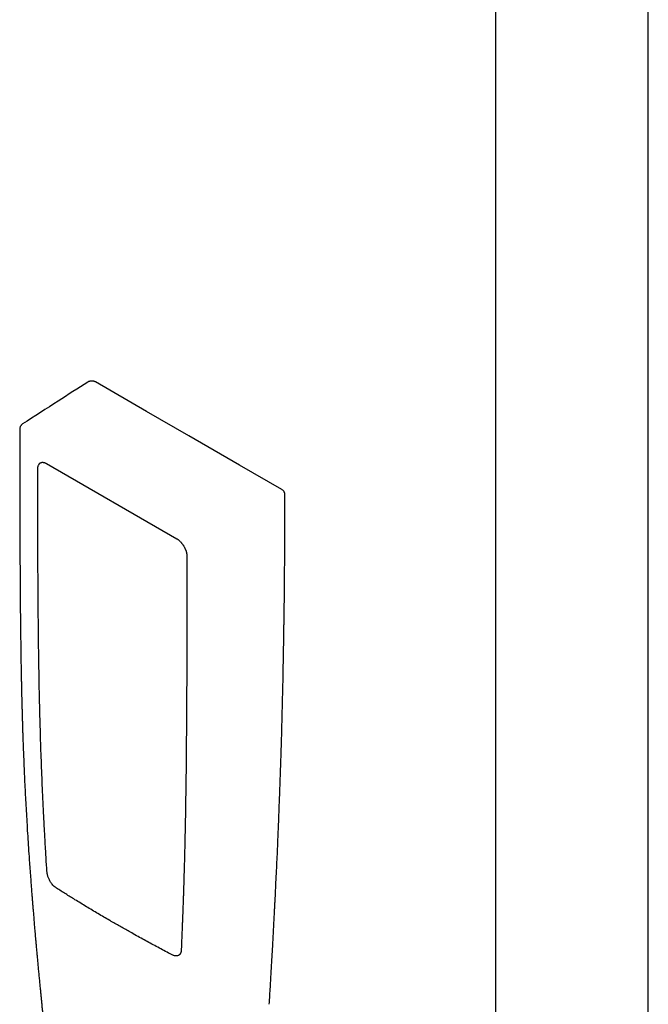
# Model space of a CAD drawing. Header units: millimetres. Extents: x 8 to 891, y 12 to 2057.
# Tile 4 of 15: x 660 to 751, y 604 to 745. Entities that reach past the tile are written whole.
import ezdxf

# ---------------------------------------------------------------- set-up
doc = ezdxf.new("R2010")
doc.units = ezdxf.units.MM

msp = doc.modelspace()

# ---------------------------------------------------------------- linework, layer by layer
at = {"color": 7, "linetype": 'Continuous', "lineweight": 30}
for p, q in [((728.72, 844.31), (728.72, 549.42)), ((750.72, 549.42), (750.72, 844.31)), ((664.14, 681.3), (682.88, 670.48))]:
    msp.add_line(p, q, dxfattribs=at)
at = {"color": 7, "linetype": 'Continuous', "lineweight": 30, "flags": 128}
for points in [[(684.6, 685.3), (678.54, 688.8), (671.2, 693.03)], [(697.99, 677.56), (691.93, 681.06), (684.6, 685.3)]]:
    msp.add_lwpolyline(points, dxfattribs=at)
at = {"color": 7, "linetype": 'Continuous', "lineweight": 30}
for points, knots in [([(670.08, 693.01), (668.66, 692.1), (665.54, 690.09), (662.42, 688.09), (660.71, 686.99)], [0, 0, 0, 0, 0.4524794, 1, 1, 1, 1]), ([(671.2, 693.03), (671.17, 693.05), (671.11, 693.08), (671.03, 693.11), (670.97, 693.13), (670.91, 693.14), (670.87, 693.15), (670.82, 693.16), (670.77, 693.17), (670.71, 693.17), (670.62, 693.17), (670.53, 693.17), (670.43, 693.15), (670.32, 693.12), (670.2, 693.08), (670.13, 693.04), (670.1, 693.02)], [0, 0, 0, 0, 0.091957, 0.164989, 0.22955, 0.271071, 0.307, 0.346585, 0.389851, 0.443475, 0.513079, 0.602972, 0.685236, 0.781502, 0.893036, 1, 1, 1, 1]), ([(660.71, 686.99), (660.67, 686.96), (660.6, 686.91), (660.51, 686.82), (660.46, 686.75), (660.41, 686.68), (660.37, 686.61), (660.33, 686.51), (660.3, 686.38), (660.29, 686.28), (660.29, 686.23)], [0, 0, 0, 0, 0.159159, 0.290885, 0.391537, 0.464898, 0.557001, 0.677833, 0.826311, 1, 1, 1, 1]), ([(660.29, 686.24), (660.29, 686.14), (660.29, 685.66), (660.29, 684.81), (660.29, 683.69), (660.29, 682.6), (660.29, 681.56), (660.29, 680.54), (660.29, 679.53), (660.29, 678.53), (660.3, 677.54), (660.3, 676.59), (660.3, 675.68), (660.3, 674.81), (660.3, 673.99), (660.31, 673.21), (660.31, 672.47), (660.31, 671.78), (660.31, 671.17), (660.31, 670.64), (660.32, 670.18), (660.32, 669.73), (660.32, 669.29), (660.32, 668.47), (660.33, 667.28), (660.34, 665.71), (660.35, 664.1), (660.36, 662.46), (660.37, 660.79), (660.39, 659.01), (660.41, 657.13), (660.44, 655.14), (660.46, 653.66), (660.47, 652.72), (660.48, 652.33), (660.49, 651.94), (660.49, 651.55), (660.5, 651.16), (660.51, 650.78), (660.52, 650.41), (660.52, 650.06), (660.53, 649.73), (660.54, 649.43), (660.54, 649.16), (660.55, 648.94), (660.55, 648.75), (660.55, 648.61), (660.56, 648.48), (660.56, 648.37), (660.56, 648.28), (660.56, 648.18), (660.57, 648.07), (660.57, 647.93), (660.57, 647.76), (660.58, 647.57), (660.58, 647.35), (660.59, 647.12), (660.6, 646.87), (660.6, 646.52), (660.62, 646.06), (660.63, 645.46), (660.65, 644.84), (660.67, 644.18), (660.69, 643.51), (660.71, 642.84), (660.73, 642.16), (660.76, 641.47), (660.78, 640.78), (660.82, 639.88), (660.86, 638.77), (660.92, 637.37), (660.98, 635.91), (661.06, 634.39), (661.14, 632.87), (661.22, 631.31), (661.32, 629.71), (661.41, 628.08), (661.52, 626.42), (661.61, 625.04), (661.69, 623.95), (661.75, 623.15), (661.81, 622.34), (661.87, 621.54), (661.92, 620.75), (661.98, 620), (662.04, 619.3), (662.09, 618.65), (662.14, 618.02), (662.19, 617.42), (662.23, 616.9), (662.27, 616.46), (662.3, 616.09), (662.33, 615.73), (662.36, 615.39), (662.38, 615.05), (662.41, 614.71), (662.44, 614.34), (662.48, 613.93), (662.52, 613.48), (662.56, 613), (662.61, 612.5), (662.65, 611.94), (662.71, 611.34), (662.77, 610.68), (662.83, 610), (662.9, 609.27), (662.97, 608.52), (663.04, 607.75), (663.12, 606.98), (663.19, 606.24), (663.26, 605.53), (663.32, 604.85), (663.39, 604.2), (663.45, 603.57), (663.51, 602.98), (663.57, 602.42), (663.62, 601.88), (663.67, 601.43), (663.7, 601.06), (663.74, 600.75), (663.77, 600.47), (663.79, 600.2), (663.82, 599.97), (663.84, 599.78), (663.85, 599.63), (663.86, 599.52), (663.87, 599.42), (663.88, 599.32), (663.9, 599.2), (663.91, 599.04), (663.93, 598.86), (663.95, 598.65), (663.98, 598.36), (664.02, 597.98), (664.07, 597.51), (664.13, 597.01), (664.18, 596.49), (664.24, 595.96), (664.3, 595.42), (664.36, 594.85), (664.42, 594.26), (664.49, 593.63), (664.56, 592.99), (664.63, 592.33), (664.71, 591.59), (664.8, 590.79), (664.9, 589.93), (664.99, 589.11), (665.08, 588.33), (665.16, 587.6), (665.24, 586.9), (665.3, 586.31), (665.36, 585.82), (665.4, 585.41), (665.45, 584.99), (665.5, 584.57), (665.55, 584.12), (665.6, 583.64), (665.66, 583.15), (665.72, 582.61), (665.79, 582.03), (665.86, 581.4), (665.93, 580.74), (666, 580.14), (666.06, 579.63), (666.1, 579.22), (666.15, 578.84), (666.19, 578.49), (666.22, 578.17), (666.25, 577.89), (666.28, 577.64), (666.31, 577.42), (666.33, 577.23), (666.35, 577.08), (666.36, 576.95), (666.37, 576.83), (666.39, 576.72), (666.4, 576.58), (666.42, 576.4), (666.45, 576.19), (666.47, 575.95), (666.51, 575.67), (666.54, 575.35), (666.58, 575.01), (666.62, 574.63), (666.67, 574.22), (666.72, 573.77), (666.77, 573.29), (666.83, 572.79), (666.88, 572.29), (666.94, 571.81), (666.99, 571.33), (667.04, 570.86), (667.1, 570.29), (667.18, 569.62), (667.26, 568.87), (667.34, 568.15), (667.41, 567.46), (667.48, 566.8), (667.55, 566.18), (667.62, 565.52), (667.69, 564.79), (667.78, 563.98), (667.85, 563.31), (667.9, 562.79), (667.94, 562.44), (667.97, 562.08), (668.01, 561.72), (668.05, 561.35), (668.08, 561.01), (668.11, 560.71), (668.13, 560.46), (668.16, 560.25), (668.17, 560.07), (668.19, 559.93), (668.2, 559.81), (668.21, 559.72), (668.22, 559.63), (668.23, 559.51), (668.24, 559.36), (668.26, 559.19), (668.28, 558.92), (668.32, 558.53), (668.37, 558.04), (668.42, 557.51), (668.47, 556.95), (668.52, 556.36), (668.58, 555.74), (668.63, 555.13), (668.69, 554.53), (668.74, 553.94), (668.79, 553.31), (668.85, 552.64), (668.91, 551.93), (668.97, 551.18), (669.03, 550.39), (669.09, 549.55), (669.15, 548.68), (669.22, 547.77), (669.28, 546.83), (669.32, 546.2), (669.34, 545.88)], [0, 0, 0, 0, 0.002073, 0.010435, 0.018541, 0.026391, 0.033986, 0.041325, 0.048409, 0.055906, 0.063094, 0.069972, 0.076541, 0.082801, 0.088751, 0.094392, 0.099724, 0.104746, 0.10946, 0.112946, 0.116241, 0.119453, 0.122685, 0.125937, 0.137086, 0.148468, 0.160082, 0.171928, 0.184006, 0.19632, 0.2104, 0.224784, 0.239471, 0.242275, 0.245089, 0.247915, 0.250751, 0.253597, 0.256346, 0.25891, 0.261516, 0.263898, 0.266055, 0.267989, 0.269698, 0.270897, 0.271955, 0.27287, 0.273644, 0.274276, 0.274906, 0.275711, 0.276692, 0.277908, 0.279317, 0.280915, 0.282606, 0.284348, 0.286141, 0.290156, 0.294407, 0.298893, 0.303614, 0.308571, 0.31327, 0.318164, 0.323146, 0.328093, 0.333005, 0.342549, 0.351957, 0.362979, 0.373807, 0.384441, 0.395689, 0.407089, 0.418677, 0.430454, 0.442418, 0.448066, 0.453755, 0.459485, 0.465252, 0.470875, 0.476264, 0.481128, 0.485783, 0.490229, 0.494465, 0.498492, 0.50124, 0.503881, 0.506415, 0.508842, 0.511163, 0.513527, 0.516059, 0.519038, 0.52222, 0.525606, 0.529194, 0.532985, 0.537363, 0.541983, 0.546846, 0.551951, 0.557299, 0.56289, 0.568301, 0.573532, 0.578554, 0.583368, 0.587974, 0.59237, 0.596558, 0.600537, 0.604307, 0.607869, 0.610088, 0.612218, 0.614258, 0.616176, 0.617837, 0.619226, 0.620197, 0.620969, 0.621549, 0.62221, 0.623093, 0.624177, 0.625475, 0.626976, 0.62858, 0.631638, 0.634945, 0.6385, 0.642304, 0.64591, 0.649714, 0.653717, 0.657918, 0.662317, 0.666914, 0.671594, 0.676139, 0.682501, 0.688568, 0.694341, 0.699819, 0.705002, 0.709891, 0.714485, 0.717472, 0.72032, 0.723181, 0.726196, 0.729367, 0.732692, 0.736172, 0.739808, 0.744063, 0.748513, 0.753158, 0.757996, 0.761092, 0.763993, 0.766668, 0.769118, 0.771341, 0.773338, 0.775109, 0.776654, 0.777973, 0.779068, 0.779967, 0.780715, 0.781455, 0.782415, 0.78366, 0.78515, 0.786884, 0.788862, 0.791085, 0.793506, 0.796163, 0.799055, 0.802183, 0.805618, 0.809201, 0.812718, 0.81616, 0.819527, 0.822821, 0.826039, 0.831602, 0.836928, 0.842016, 0.846867, 0.851481, 0.855857, 0.860004, 0.865496, 0.871258, 0.877292, 0.879736, 0.882222, 0.88475, 0.88732, 0.889932, 0.89253, 0.894527, 0.896282, 0.897795, 0.899067, 0.900096, 0.900884, 0.901433, 0.902061, 0.902897, 0.903939, 0.905184, 0.906524, 0.909827, 0.913352, 0.9171, 0.92107, 0.925262, 0.929677, 0.934314, 0.938207, 0.942395, 0.946877, 0.951653, 0.956723, 0.962087, 0.967745, 0.973684, 0.979915, 0.986439, 0.993256, 1, 1, 1, 1]), ([(662.88, 680.5), (662.88, 680.54), (662.88, 680.62), (662.9, 680.73), (662.92, 680.84), (662.95, 680.98), (663.01, 681.11), (663.07, 681.21), (663.13, 681.29), (663.2, 681.35), (663.26, 681.39), (663.3, 681.41), (663.31, 681.42)], [0, 0, 0, 0, 0.094229, 0.188997, 0.285449, 0.382479, 0.571904, 0.667793, 0.764823, 0.868539, 0.972975, 1, 1, 1, 1]), ([(663.31, 681.42), (663.31, 681.42), (663.33, 681.43), (663.38, 681.45), (663.45, 681.47), (663.52, 681.48), (663.59, 681.48), (663.67, 681.47), (663.75, 681.46), (663.83, 681.44), (663.92, 681.41), (664.01, 681.37), (664.09, 681.33), (664.13, 681.31), (664.14, 681.3)], [0, 0, 0, 0, 0.011322, 0.130791, 0.233661, 0.331313, 0.42535, 0.517051, 0.607322, 0.696783, 0.785846, 0.874779, 0.963684, 1, 1, 1, 1]), ([(664.21, 622.59), (664.2, 622.76), (664.15, 623.59), (664.08, 624.76), (663.98, 626.43), (663.9, 627.76), (663.83, 629.09), (663.76, 630.42), (663.67, 632.08), (663.58, 634.07), (663.5, 636.06), (663.42, 638.05), (663.35, 640.03), (663.3, 641.68), (663.25, 643.33), (663.2, 644.98), (663.16, 646.96), (663.11, 648.93), (663.08, 650.9), (663.05, 652.87), (663.02, 654.51), (663, 656.15), (662.98, 657.79), (662.97, 659.43), (662.96, 660.74), (662.95, 662.05), (662.94, 663.36), (662.93, 664.67), (662.92, 665.65), (662.92, 666.96), (662.91, 668.6), (662.9, 670.23), (662.9, 671.87), (662.89, 673.5), (662.89, 675.46), (662.88, 677.79), (662.88, 679.47), (662.88, 680.5)], [0, 0, 0, 0, 0.008527, 0.042636, 0.059691, 0.0938, 0.110855, 0.127909, 0.162018, 0.196127, 0.230236, 0.264346, 0.298455, 0.332564, 0.349618, 0.383727, 0.417837, 0.451946, 0.486055, 0.520164, 0.554273, 0.571327, 0.605437, 0.639546, 0.6566, 0.673655, 0.707764, 0.724818, 0.741873, 0.758927, 0.793036, 0.827145, 0.8442, 0.878309, 0.912418, 0.946527, 1, 1, 1, 1]), ([(698.45, 676.78), (698.45, 676.83), (698.45, 676.92), (698.42, 677.04), (698.39, 677.13), (698.35, 677.2), (698.31, 677.27), (698.24, 677.37), (698.13, 677.47), (698.04, 677.53), (697.99, 677.56)], [0, 0, 0, 0, 0.156513, 0.283494, 0.378717, 0.446451, 0.536865, 0.661589, 0.817656, 1, 1, 1, 1]), ([(696.19, 603.51), (696.22, 603.93), (696.27, 604.77), (696.35, 606), (696.42, 607.19), (696.49, 608.34), (696.55, 609.44), (696.61, 610.49), (696.67, 611.5), (696.72, 612.46), (696.77, 613.36), (696.81, 614.18), (696.85, 614.94), (696.89, 615.66), (696.93, 616.36), (696.96, 617.02), (696.99, 617.64), (697.02, 618.24), (697.05, 618.78), (697.08, 619.28), (697.1, 619.73), (697.12, 620.17), (697.14, 620.6), (697.18, 621.47), (697.24, 622.71), (697.32, 624.34), (697.4, 626.11), (697.48, 628.09), (697.57, 630.27), (697.65, 632.47), (697.73, 634.66), (697.81, 636.86), (697.88, 638.84), (697.93, 640.62), (697.98, 642.19), (698.02, 643.75), (698.06, 645.32), (698.1, 646.89), (698.13, 648.4), (698.17, 649.86), (698.2, 651.25), (698.22, 652.61), (698.25, 653.92), (698.26, 654.92), (698.28, 655.61), (698.28, 656.02), (698.29, 656.45), (698.3, 656.91), (698.3, 657.4), (698.31, 657.91), (698.32, 658.45), (698.33, 659.02), (698.34, 659.65), (698.35, 660.36), (698.36, 661.14), (698.37, 661.96), (698.38, 662.82), (698.38, 663.72), (698.39, 664.66), (698.4, 665.65), (698.41, 666.67), (698.42, 667.73), (698.43, 668.83), (698.43, 669.97), (698.44, 671.12), (698.44, 672.29), (698.45, 673.48), (698.45, 674.7), (698.45, 675.81), (698.45, 676.51), (698.45, 676.79)], [0, 0, 0, 0, 0.017571, 0.034558, 0.05096, 0.066776, 0.082008, 0.096397, 0.110222, 0.123482, 0.136177, 0.147034, 0.157442, 0.167399, 0.176907, 0.185965, 0.194573, 0.202731, 0.21044, 0.216964, 0.223127, 0.229081, 0.235051, 0.24104, 0.264749, 0.286161, 0.307803, 0.337447, 0.367401, 0.397372, 0.427343, 0.457314, 0.487284, 0.508645, 0.530006, 0.551367, 0.572728, 0.594089, 0.615243, 0.634671, 0.653588, 0.671997, 0.689896, 0.707286, 0.712635, 0.718114, 0.723985, 0.730249, 0.736905, 0.743825, 0.751125, 0.758803, 0.76686, 0.776947, 0.787571, 0.798732, 0.81043, 0.822665, 0.835438, 0.848748, 0.862595, 0.876979, 0.8919, 0.907359, 0.923355, 0.938929, 0.95498, 0.971509, 0.988516, 1, 1, 1, 1]), ([(682.88, 670.48), (682.9, 670.47), (682.95, 670.44), (683.03, 670.39), (683.13, 670.32), (683.22, 670.24), (683.32, 670.15), (683.41, 670.06), (683.5, 669.96), (683.59, 669.86), (683.67, 669.76), (683.74, 669.66), (683.8, 669.58), (683.85, 669.49), (683.89, 669.42), (683.92, 669.38)], [0, 0, 0, 0, 0.050518, 0.135979, 0.221556, 0.3072, 0.392808, 0.478205, 0.563081, 0.646816, 0.727941, 0.807043, 0.863355, 0.918999, 1, 1, 1, 1]), ([(683.92, 669.38), (683.94, 669.34), (683.98, 669.27), (684.03, 669.17), (684.07, 669.09), (684.11, 668.99), (684.16, 668.88), (684.2, 668.77), (684.23, 668.66), (684.27, 668.54), (684.29, 668.43), (684.32, 668.31), (684.33, 668.2), (684.35, 668.09), (684.35, 668), (684.35, 667.95), (684.35, 667.93)], [0, 0, 0, 0, 0.095388, 0.134159, 0.198396, 0.264929, 0.336087, 0.410068, 0.486124, 0.563651, 0.642217, 0.721502, 0.801266, 0.881336, 0.961589, 1, 1, 1, 1]), ([(684.35, 667.93), (684.35, 667.67), (684.35, 667.15), (684.35, 666.4), (684.35, 665.69), (684.35, 665.02), (684.35, 664.39), (684.35, 663.81), (684.35, 663.28), (684.35, 662.81), (684.35, 662.39), (684.35, 662), (684.35, 661.65), (684.34, 661.32), (684.34, 660.73), (684.34, 659.84), (684.34, 658.66), (684.33, 655.73), (684.32, 651.27), (684.29, 645.3), (684.25, 640.28), (684.21, 635.96), (684.15, 632.34), (684.09, 628.74), (684.03, 626.04), (683.98, 624.25), (683.96, 623.35), (683.93, 622.46), (683.91, 621.58), (683.88, 620.73), (683.86, 619.92), (683.84, 619.31), (683.82, 618.86), (683.81, 618.56), (683.8, 618.23), (683.79, 617.86), (683.77, 617.46), (683.76, 617.04), (683.74, 616.58), (683.72, 616.09), (683.7, 615.57), (683.68, 615.01), (683.66, 614.41), (683.63, 613.78), (683.6, 613.12), (683.57, 612.42), (683.55, 611.8), (683.53, 611.42), (683.52, 611.27)], [0, 0, 0, 0, 0.01386, 0.026978, 0.039353, 0.050985, 0.061875, 0.072021, 0.081425, 0.089393, 0.096737, 0.103456, 0.109551, 0.115135, 0.120696, 0.140817, 0.16135, 0.182253, 0.294574, 0.39486, 0.495146, 0.558964, 0.622782, 0.6866, 0.750418, 0.766463, 0.782509, 0.798554, 0.81439, 0.829591, 0.844146, 0.858054, 0.862856, 0.868226, 0.8742, 0.880777, 0.887958, 0.895599, 0.903821, 0.912626, 0.922013, 0.932193, 0.942978, 0.95437, 0.966368, 0.978972, 0.992183, 1, 1, 1, 1]), ([(665.57, 620.22), (665.51, 620.27), (665.37, 620.36), (665.17, 620.55), (664.98, 620.76), (664.81, 620.98), (664.68, 621.19), (664.57, 621.39), (664.47, 621.59), (664.39, 621.8), (664.32, 622), (664.27, 622.2), (664.23, 622.4), (664.22, 622.53), (664.21, 622.59)], [0, 0, 0, 0, 0.101227, 0.202454, 0.303685, 0.404915, 0.479461, 0.554246, 0.628792, 0.70322, 0.777885, 0.852313, 0.926156, 1, 1, 1, 1]), ([(673.66, 615.32), (673.52, 615.4), (673.09, 615.65), (672.11, 616.22), (670.99, 616.88), (669.89, 617.55), (669.06, 618.05), (668.07, 618.66), (666.9, 619.39), (666.02, 619.94), (665.57, 620.22)], [0, 0, 0, 0, 0.05116, 0.15348, 0.358122, 0.460442, 0.562762, 0.665082, 0.832537, 1, 1, 1, 1]), ([(682.15, 610.65), (682.01, 610.73), (681.56, 610.96), (680.53, 611.51), (679.36, 612.14), (678.2, 612.77), (677.31, 613.26), (676.25, 613.85), (675.02, 614.54), (674.11, 615.06), (673.66, 615.32)], [0, 0, 0, 0, 0.05116, 0.15348, 0.35812, 0.46044, 0.56276, 0.672061, 0.836024, 1, 1, 1, 1]), ([(683.2, 610.59), (683.2, 610.58), (683.16, 610.55), (683.07, 610.52), (682.94, 610.48), (682.79, 610.47), (682.64, 610.48), (682.48, 610.52), (682.32, 610.57), (682.21, 610.63), (682.15, 610.65)], [0, 0, 0, 0, 0.0143952, 0.1556349, 0.2964269, 0.4373328, 0.5786867, 0.7195934, 0.8597965, 1, 1, 1, 1]), ([(683.52, 611.27), (683.52, 611.23), (683.52, 611.14), (683.49, 611.02), (683.46, 610.92), (683.43, 610.84), (683.39, 610.78), (683.36, 610.73), (683.33, 610.69), (683.29, 610.65), (683.26, 610.63), (683.23, 610.6), (683.21, 610.59), (683.2, 610.59)], [0, 0, 0, 0, 0.136571, 0.270579, 0.389566, 0.49385, 0.58368, 0.659207, 0.731141, 0.787219, 0.850581, 0.924756, 1, 1, 1, 1])]:
    msp.add_open_spline(points, degree=3, knots=knots, dxfattribs=at)

doc.saveas('drawing.dxf')
